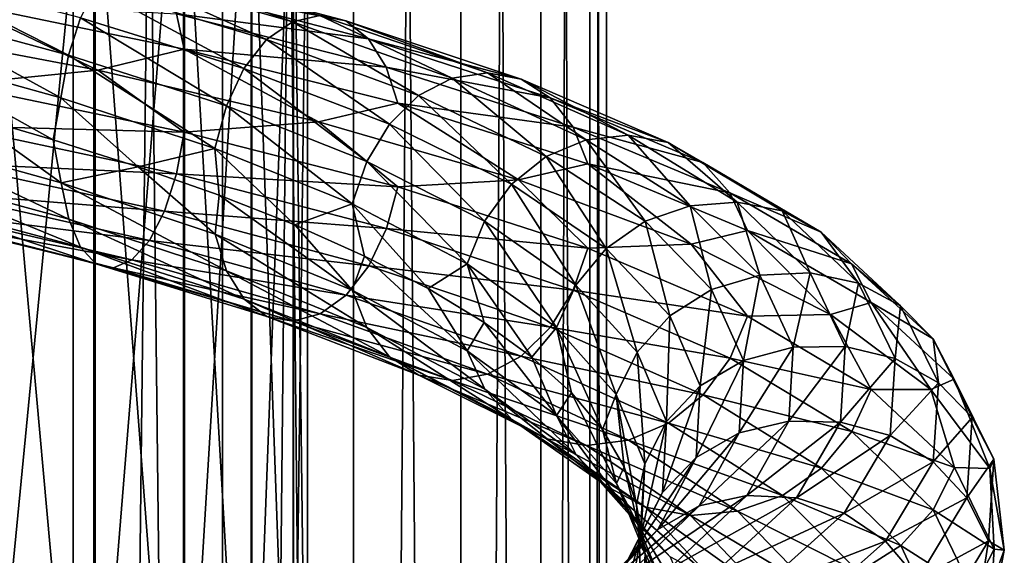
# Model space of a CAD drawing. Header units: metres. Extents: x -40 to 117, y -433 to 89.
# Tile 163 of 256: x 4 to 19, y -232 to -224. Entities that reach past the tile are written whole.
import ezdxf

# ---------------------------------------------------------------- set-up
doc = ezdxf.new("R2010")
doc.units = ezdxf.units.M
doc.layers.add('solid_506114_24501146', color=7, linetype='CONTINUOUS')
doc.layers.add('solid_506114_24501146_02', color=7, linetype='CONTINUOUS')

msp = doc.modelspace()

# ---------------------------------------------------------------- linework, layer by layer
at = {"layer": 'solid_506114_24501146'}
for points in [[(4.974885, -315.52356, 286.359222), (4.974885, -120.728577, 252.011612), (2.536174, -120.600121, 252.740158)], [(2.536174, -315.395081, 287.087769), (4.974885, -315.52356, 286.359222), (2.536174, -120.600121, 252.740158)], [(7.222413, -315.732147, 285.176147), (7.222413, -120.937187, 250.828537), (4.974885, -120.728577, 252.011612)], [(4.974885, -315.52356, 286.359222), (7.222413, -315.732147, 285.176147), (4.974885, -120.728577, 252.011612)], [(9.192389, -316.012909, 283.583984), (9.192389, -121.217926, 249.236389), (7.222413, -120.937187, 250.828537)], [(7.222413, -315.732147, 285.176147), (9.192389, -316.012909, 283.583984), (7.222413, -120.937187, 250.828537)], [(4.974885, -319.694733, 262.703278), (4.974885, -124.899757, 228.355682), (7.222413, -124.691147, 229.538757)], [(7.222413, -319.486115, 263.886383), (4.974885, -319.694733, 262.703278), (7.222413, -124.691147, 229.538757)], [(2.536174, -319.823181, 261.974762), (2.536174, -125.028221, 227.627151), (4.974885, -124.899757, 228.355682)], [(4.974885, -319.694733, 262.703278), (2.536174, -319.823181, 261.974762), (4.974885, -124.899757, 228.355682)], [(5.284738, -219.913803, 983.31427), (3.669097, -236.533478, 979.831055), (3.669097, -219.778183, 982.313049)], [(5.284738, -219.913803, 983.31427), (5.284738, -236.758316, 980.816162), (3.669097, -236.533478, 979.831055)], [(6.634851, -220.09436, 984.647156), (5.284738, -236.758316, 980.816162), (5.284738, -219.913803, 983.31427)], [(6.634851, -220.09436, 984.647156), (6.634851, -237.057632, 982.127502), (5.284738, -236.758316, 980.816162)], [(7.651602, -220.31076, 986.244629), (6.634851, -237.057632, 982.127502), (6.634851, -220.09436, 984.647156)], [(7.651602, -220.31076, 986.244629), (7.651602, -237.416382, 983.69928), (6.634851, -237.057632, 982.127502)], [(5.302645, -221.700104, 996.50061), (6.649134, -239.419464, 992.475098), (6.649134, -221.519058, 995.164246)], [(3.68973, -221.836319, 997.506104), (5.302645, -239.719574, 993.789917), (5.302645, -221.700104, 996.50061)], [(5.302645, -221.700104, 996.50061), (5.302645, -239.719574, 993.789917), (6.649134, -239.419464, 992.475098)], [(3.68973, -221.836319, 997.506104), (3.68973, -239.945389, 994.779236), (5.302645, -239.719574, 993.789917)], [(5.5776, -223.508789, 976.460876), (8.276587, -224.283127, 977.683533), (5.853948, -223.406128, 975.732849)], [(8.276587, -224.283127, 977.683533), (8.686658, -224.187393, 977.020508), (5.853948, -223.406128, 975.732849)], [(6.118591, -223.482727, 975.011047), (9.079361, -224.271927, 976.360229), (6.348483, -223.74295, 974.356384)], [(8.686658, -224.187393, 977.020508), (9.079361, -224.271927, 976.360229), (6.118591, -223.482727, 975.011047)], [(2.355551, -224.098633, 977.486633), (4.905332, -224.788803, 978.084961), (2.441194, -223.532074, 977.061951)], [(4.905332, -224.788803, 978.084961), (5.083679, -224.222595, 977.687195), (2.441194, -223.532074, 977.061951)], [(5.31317, -223.784042, 977.13269), (7.884198, -224.552872, 978.292358), (5.5776, -223.508789, 976.460876)], [(7.884198, -224.552872, 978.292358), (8.276587, -224.283127, 977.683533), (5.5776, -223.508789, 976.460876)], [(5.083679, -224.222595, 977.687195), (7.543658, -224.987732, 978.791382), (5.31317, -223.784042, 977.13269)], [(7.543658, -224.987732, 978.791382), (7.884198, -224.552872, 978.292358), (5.31317, -223.784042, 977.13269)], [(6.348483, -223.74295, 974.356384), (9.420497, -224.540634, 975.758118), (6.527344, -224.162186, 973.815125)], [(9.079361, -224.271927, 976.360229), (9.420497, -224.540634, 975.758118), (6.348483, -223.74295, 974.356384)], [(3.190121, -223.985229, 972.584106), (5.34299, -225.014374, 972.812805), (1.830015, -224.342941, 972.228455)], [(3.190121, -223.985229, 972.584106), (6.643287, -224.697906, 973.4245), (5.34299, -225.014374, 972.812805)], [(6.527344, -224.162186, 973.815125), (6.643287, -224.697906, 973.4245), (3.190121, -223.985229, 972.584106)], [(2.300172, -224.738754, 977.720886), (4.790008, -225.429489, 978.300781), (2.355551, -224.098633, 977.486633)], [(4.790008, -225.429489, 978.300781), (4.905332, -224.788803, 978.084961), (2.355551, -224.098633, 977.486633)], [(4.905332, -224.788803, 978.084961), (7.279008, -225.552216, 979.145142), (5.083679, -224.222595, 977.687195)], [(7.279008, -225.552216, 979.145142), (7.543658, -224.987732, 978.791382), (5.083679, -224.222595, 977.687195)], [(6.527344, -224.162186, 973.815125), (9.685907, -224.968369, 975.256775), (6.643287, -224.697906, 973.4245)], [(9.420497, -224.540634, 975.758118), (9.685907, -224.968369, 975.256775), (6.527344, -224.162186, 973.815125)], [(1.830015, -224.342941, 972.228455), (5.34299, -225.014374, 972.812805), (3.190467, -225.226303, 972.397034)], [(2.300172, -224.738754, 977.720886), (3.347177, -225.676926, 977.926086), (4.672895, -226.060272, 978.285828)], [(2.300172, -224.738754, 977.720886), (4.672895, -226.060272, 978.285828), (4.790008, -225.429489, 978.300781)], [(4.790008, -225.429489, 978.300781), (7.10788, -226.193176, 979.331421), (4.905332, -224.788803, 978.084961)], [(7.10788, -226.193176, 979.331421), (7.279008, -225.552216, 979.145142), (4.905332, -224.788803, 978.084961)], [(6.643287, -224.697906, 973.4245), (8.665109, -225.788605, 974.035461), (5.34299, -225.014374, 972.812805)], [(9.685907, -224.968369, 975.256775), (9.857955, -225.511856, 974.890808), (6.643287, -224.697906, 973.4245)], [(5.34299, -225.014374, 972.812805), (6.644008, -225.944778, 973.232544), (3.190467, -225.226303, 972.397034)], [(5.34299, -225.014374, 972.812805), (8.665109, -225.788605, 974.035461), (6.644008, -225.944778, 973.232544)], [(3.190467, -225.226303, 972.397034), (6.644008, -225.944778, 973.232544), (3.135088, -225.853271, 972.627136)], [(4.790008, -225.429489, 978.300781), (4.672895, -226.060272, 978.285828), (5.950992, -226.466064, 978.778625)], [(4.790008, -225.429489, 978.300781), (5.950992, -226.466064, 978.778625), (7.10788, -226.193176, 979.331421)], [(7.10788, -226.193176, 979.331421), (9.170821, -227.027634, 980.769958), (7.279008, -225.552216, 979.145142)], [(9.170821, -227.027634, 980.769958), (9.391617, -226.386749, 980.623413), (7.279008, -225.552216, 979.145142)], [(2.300519, -226.01535, 977.528442), (4.790729, -226.710098, 978.103638), (3.347177, -225.676926, 977.926086)], [(4.790729, -226.710098, 978.103638), (4.672895, -226.060272, 978.285828), (3.347177, -225.676926, 977.926086)], [(3.135088, -225.853271, 972.627136), (6.528684, -226.572906, 973.444153), (3.049446, -226.415771, 973.044434)], [(6.644008, -225.944778, 973.232544), (6.528684, -226.572906, 973.444153), (3.135088, -225.853271, 972.627136)], [(8.665109, -225.788605, 974.035461), (9.859025, -226.768875, 974.693359), (6.644008, -225.944778, 973.232544)], [(6.644008, -225.944778, 973.232544), (9.859025, -226.768875, 974.693359), (6.528684, -226.572906, 973.444153)], [(4.906672, -227.256485, 977.705261), (4.790729, -226.710098, 978.103638), (2.300519, -226.01535, 977.528442)], [(2.356195, -226.558365, 977.116028), (4.906672, -227.256485, 977.705261), (2.300519, -226.01535, 977.528442)], [(4.790729, -226.710098, 978.103638), (5.950992, -226.466064, 978.778625), (4.672895, -226.060272, 978.285828)], [(7.10788, -226.193176, 979.331421), (5.950992, -226.466064, 978.778625), (7.1694, -226.894516, 979.398865)], [(3.049446, -226.415771, 973.044434), (6.350337, -227.135178, 973.834473), (2.939243, -226.862152, 973.624207)], [(6.528684, -226.572906, 973.444153), (6.350337, -227.135178, 973.834473), (3.049446, -226.415771, 973.044434)], [(5.085533, -227.67717, 977.155701), (4.906672, -227.256485, 977.705261), (2.356195, -226.558365, 977.116028)], [(2.442084, -226.975021, 976.543213), (5.085533, -227.67717, 977.155701), (2.356195, -226.558365, 977.116028)], [(4.790729, -226.710098, 978.103638), (7.10895, -227.480911, 979.12915), (5.950992, -226.466064, 978.778625)], [(7.10895, -227.480911, 979.12915), (7.1694, -226.894516, 979.398865), (5.950992, -226.466064, 978.778625)], [(6.528684, -226.572906, 973.444153), (9.687897, -227.3983, 974.875244), (6.350337, -227.135178, 973.834473)], [(9.859025, -226.768875, 974.693359), (9.687897, -227.3983, 974.875244), (6.528684, -226.572906, 973.444153)], [(7.280998, -228.034027, 978.755493), (7.10895, -227.480911, 979.12915), (4.790729, -226.710098, 978.103638)], [(4.906672, -227.256485, 977.705261), (7.280998, -228.034027, 978.755493), (4.790729, -226.710098, 978.103638)], [(2.939243, -226.862152, 973.624207), (6.120845, -227.579865, 974.380615), (2.812263, -227.154724, 974.327393)], [(6.350337, -227.135178, 973.834473), (6.120845, -227.579865, 974.380615), (2.939243, -226.862152, 973.624207)], [(7.10895, -227.480911, 979.12915), (9.172202, -228.325333, 980.562134), (7.1694, -226.894516, 979.398865)], [(9.172202, -228.325333, 980.562134), (8.31053, -227.343781, 980.137573), (7.1694, -226.894516, 979.398865)], [(5.315425, -227.928955, 976.494934), (5.085533, -227.67717, 977.155701), (2.442084, -226.975021, 976.543213)], [(2.552479, -227.222443, 975.851563), (5.315425, -227.928955, 976.494934), (2.442084, -226.975021, 976.543213)], [(2.812263, -227.154724, 974.327393), (5.856415, -227.869461, 975.046021), (2.679561, -227.279068, 975.091492)], [(6.120845, -227.579865, 974.380615), (5.856415, -227.869461, 975.046021), (2.812263, -227.154724, 974.327393)], [(6.350337, -227.135178, 973.834473), (9.423247, -227.959045, 975.221436), (6.120845, -227.579865, 974.380615)], [(9.687897, -227.3983, 974.875244), (9.423247, -227.959045, 975.221436), (6.350337, -227.135178, 973.834473)], [(5.580068, -227.989914, 975.771362), (5.315425, -227.928955, 976.494934), (2.552479, -227.222443, 975.851563)], [(2.679561, -227.279068, 975.091492), (5.580068, -227.989914, 975.771362), (2.552479, -227.222443, 975.851563)], [(5.856415, -227.869461, 975.046021), (5.580068, -227.989914, 975.771362), (2.679561, -227.279068, 975.091492)], [(7.546408, -228.462921, 978.245789), (7.280998, -228.034027, 978.755493), (4.906672, -227.256485, 977.705261)], [(5.085533, -227.67717, 977.155701), (7.546408, -228.462921, 978.245789), (4.906672, -227.256485, 977.705261)], [(9.394183, -228.88829, 980.222839), (9.172202, -228.325333, 980.562134), (7.10895, -227.480911, 979.12915)], [(7.280998, -228.034027, 978.755493), (9.394183, -228.88829, 980.222839), (7.10895, -227.480911, 979.12915)], [(6.120845, -227.579865, 974.380615), (9.082706, -228.399368, 975.712219), (5.856415, -227.869461, 975.046021)], [(9.423247, -227.959045, 975.221436), (9.082706, -228.399368, 975.712219), (6.120845, -227.579865, 974.380615)], [(7.887545, -228.723831, 977.637512), (7.546408, -228.462921, 978.245789), (5.085533, -227.67717, 977.155701)], [(5.315425, -227.928955, 976.494934), (7.887545, -228.723831, 977.637512), (5.085533, -227.67717, 977.155701)], [(8.280248, -228.794037, 976.97522), (7.887545, -228.723831, 977.637512), (5.315425, -227.928955, 976.494934)], [(5.580068, -227.989914, 975.771362), (8.280248, -228.794037, 976.97522), (5.315425, -227.928955, 976.494934)], [(5.856415, -227.869461, 975.046021), (8.690319, -228.682098, 976.314758), (5.580068, -227.989914, 975.771362)], [(9.082706, -228.399368, 975.712219), (8.690319, -228.682098, 976.314758), (5.856415, -227.869461, 975.046021)], [(8.690319, -228.682098, 976.314758), (8.280248, -228.794037, 976.97522), (5.580068, -227.989914, 975.771362)], [(9.736625, -229.329376, 979.768127), (9.394183, -228.88829, 980.222839), (7.280998, -228.034027, 978.755493)], [(7.546408, -228.462921, 978.245789), (9.736625, -229.329376, 979.768127), (7.280998, -228.034027, 978.755493)]]:
    msp.add_3dface(points, dxfattribs=at)
at = {"layer": 'solid_506114_24501146_02'}
for points in [[(10.809105, -316.35498, 281.643951), (10.809105, -121.560013, 247.296341), (9.192389, -121.217926, 249.236389)], [(9.192389, -316.012909, 283.583984), (10.809105, -316.35498, 281.643951), (9.192389, -121.217926, 249.236389)], [(12.010434, -316.74527, 279.430573), (12.010434, -121.950287, 245.082962), (10.809105, -121.560013, 247.296341)], [(10.809105, -316.35498, 281.643951), (12.010434, -316.74527, 279.430573), (10.809105, -121.560013, 247.296341)], [(12.750209, -317.168732, 277.0289), (12.750209, -122.373764, 242.68129), (12.010434, -121.950287, 245.082962)], [(12.010434, -316.74527, 279.430573), (12.750209, -317.168732, 277.0289), (12.010434, -121.950287, 245.082962)], [(13, -317.609131, 274.53125), (13, -122.814171, 240.183655), (12.750209, -122.373764, 242.68129)], [(12.750209, -317.168732, 277.0289), (13, -317.609131, 274.53125), (12.750209, -122.373764, 242.68129)], [(12.750209, -318.04953, 272.03363), (12.750209, -123.25457, 237.686005), (13, -122.814171, 240.183655)], [(13, -317.609131, 274.53125), (12.750209, -318.04953, 272.03363), (13, -122.814171, 240.183655)], [(12.010434, -318.473022, 269.631958), (12.010434, -123.678047, 235.284348), (12.750209, -123.25457, 237.686005)], [(12.750209, -318.04953, 272.03363), (12.010434, -318.473022, 269.631958), (12.750209, -123.25457, 237.686005)], [(10.809105, -318.863312, 267.418579), (10.809105, -124.068329, 233.070969), (12.010434, -123.678047, 235.284348)], [(12.010434, -318.473022, 269.631958), (10.809105, -318.863312, 267.418579), (12.010434, -123.678047, 235.284348)], [(9.192389, -319.205383, 265.478516), (9.192389, -124.410408, 231.13092), (10.809105, -124.068329, 233.070969)], [(10.809105, -318.863312, 267.418579), (9.192389, -319.205383, 265.478516), (10.809105, -124.068329, 233.070969)], [(7.222413, -319.486115, 263.886383), (7.222413, -124.691147, 229.538757), (9.192389, -124.410408, 231.13092)], [(9.192389, -319.205383, 265.478516), (7.222413, -319.486115, 263.886383), (9.192389, -124.410408, 231.13092)], [(8.283906, -220.552139, 988.02655), (7.651602, -237.416382, 983.69928), (7.651602, -220.31076, 986.244629)], [(8.283906, -220.552139, 988.02655), (8.283906, -237.816544, 985.452454), (7.651602, -237.416382, 983.69928)], [(8.499992, -220.806381, 989.903259), (8.283906, -237.816544, 985.452454), (8.283906, -220.552139, 988.02655)], [(8.499992, -220.806381, 989.903259), (8.499992, -238.238007, 987.29895), (8.283906, -237.816544, 985.452454)], [(8.289004, -221.060684, 991.780579), (8.499992, -238.238007, 987.29895), (8.499992, -220.806381, 989.903259)], [(7.661542, -221.302292, 993.564087), (8.289004, -238.659576, 989.145996), (8.289004, -221.060684, 991.780579)], [(8.289004, -221.060684, 991.780579), (8.289004, -238.659576, 989.145996), (8.499992, -238.238007, 987.29895)], [(6.649134, -221.519058, 995.164246), (7.661542, -239.06012, 990.900757), (7.661542, -221.302292, 993.564087)], [(7.661542, -221.302292, 993.564087), (7.661542, -239.06012, 990.900757), (8.289004, -238.659576, 989.145996)], [(6.649134, -221.519058, 995.164246), (6.649134, -239.419464, 992.475098), (7.661542, -239.06012, 990.900757)], [(8.276587, -224.283127, 977.683533), (10.678725, -225.135727, 979.382202), (8.686658, -224.187393, 977.020508)], [(8.686658, -224.187393, 977.020508), (11.207813, -225.050812, 978.807861), (9.079361, -224.271927, 976.360229)], [(10.678725, -225.135727, 979.382202), (11.207813, -225.050812, 978.807861), (8.686658, -224.187393, 977.020508)], [(7.884198, -224.552872, 978.292358), (10.172453, -225.396667, 979.905334), (8.276587, -224.283127, 977.683533)], [(10.172453, -225.396667, 979.905334), (10.678725, -225.135727, 979.382202), (8.276587, -224.283127, 977.683533)], [(9.079361, -224.271927, 976.360229), (11.714491, -225.147491, 978.23175), (9.420497, -224.540634, 975.758118)], [(11.207813, -225.050812, 978.807861), (11.714491, -225.147491, 978.23175), (9.079361, -224.271927, 976.360229)], [(7.543658, -224.987732, 978.791382), (9.733076, -225.825424, 980.329102), (7.884198, -224.552872, 978.292358)], [(9.733076, -225.825424, 980.329102), (10.172453, -225.396667, 979.905334), (7.884198, -224.552872, 978.292358)], [(9.420497, -224.540634, 975.758118), (12.154636, -225.42897, 977.701721), (9.685907, -224.968369, 975.256775)], [(11.714491, -225.147491, 978.23175), (12.154636, -225.42897, 977.701721), (9.420497, -224.540634, 975.758118)], [(6.643287, -224.697906, 973.4245), (9.857955, -225.511856, 974.890808), (8.665109, -225.788605, 974.035461)], [(9.685907, -224.968369, 975.256775), (12.497078, -225.869263, 977.255371), (9.857955, -225.511856, 974.890808)], [(12.154636, -225.42897, 977.701721), (12.497078, -225.869263, 977.255371), (9.685907, -224.968369, 975.256775)], [(7.279008, -225.552216, 979.145142), (9.391617, -226.386749, 980.623413), (7.543658, -224.987732, 978.791382)], [(9.391617, -226.386749, 980.623413), (9.733076, -225.825424, 980.329102), (7.543658, -224.987732, 978.791382)], [(10.678725, -225.135727, 979.382202), (12.69681, -226.061951, 981.494507), (11.207813, -225.050812, 978.807861)], [(11.207813, -225.050812, 978.807861), (13.325885, -225.991516, 981.029541), (11.714491, -225.147491, 978.23175)], [(12.69681, -226.061951, 981.494507), (13.325885, -225.991516, 981.029541), (11.207813, -225.050812, 978.807861)], [(10.172453, -225.396667, 979.905334), (12.094861, -226.310974, 981.912231), (10.678725, -225.135727, 979.382202)], [(12.094861, -226.310974, 981.912231), (12.69681, -226.061951, 981.494507), (10.678725, -225.135727, 979.382202)], [(11.714491, -225.147491, 978.23175), (13.928316, -226.104294, 980.55719), (12.154636, -225.42897, 977.701721)], [(13.325885, -225.991516, 981.029541), (13.928316, -226.104294, 980.55719), (11.714491, -225.147491, 978.23175)], [(9.733076, -225.825424, 980.329102), (11.572451, -226.731277, 982.243469), (10.172453, -225.396667, 979.905334)], [(11.572451, -226.731277, 982.243469), (12.094861, -226.310974, 981.912231), (10.172453, -225.396667, 979.905334)], [(9.857955, -225.511856, 974.890808), (11.678848, -226.663101, 975.843262), (8.665109, -225.788605, 974.035461)], [(9.857955, -225.511856, 974.890808), (12.71906, -226.424042, 976.923645), (11.678848, -226.663101, 975.843262)], [(12.497078, -225.869263, 977.255371), (12.71906, -226.424042, 976.923645), (9.857955, -225.511856, 974.890808)], [(12.154636, -225.42897, 977.701721), (14.451641, -226.402512, 980.116211), (12.497078, -225.869263, 977.255371)], [(13.928316, -226.104294, 980.55719), (14.451641, -226.402512, 980.116211), (12.154636, -225.42897, 977.701721)], [(8.665109, -225.788605, 974.035461), (11.678848, -226.663101, 975.843262), (9.859025, -226.768875, 974.693359)], [(9.391617, -226.386749, 980.623413), (11.166462, -227.28801, 982.464844), (9.733076, -225.825424, 980.329102)], [(11.166462, -227.28801, 982.464844), (11.572451, -226.731277, 982.243469), (9.733076, -225.825424, 980.329102)], [(12.497078, -225.869263, 977.255371), (14.858798, -226.859055, 979.737915), (12.71906, -226.424042, 976.923645)], [(14.451641, -226.402512, 980.116211), (14.858798, -226.859055, 979.737915), (12.497078, -225.869263, 977.255371)], [(12.69681, -226.061951, 981.494507), (14.260055, -227.05336, 983.938599), (13.325885, -225.991516, 981.029541)], [(13.325885, -225.991516, 981.029541), (14.966582, -227.000626, 983.599426), (13.928316, -226.104294, 980.55719)], [(14.260055, -227.05336, 983.938599), (14.966582, -227.000626, 983.599426), (13.325885, -225.991516, 981.029541)], [(12.094861, -226.310974, 981.912231), (13.583993, -227.287659, 984.234924), (12.69681, -226.061951, 981.494507)], [(13.583993, -227.287659, 984.234924), (14.260055, -227.05336, 983.938599), (12.69681, -226.061951, 981.494507)], [(13.928316, -226.104294, 980.55719), (15.643185, -227.132965, 983.246582), (14.451641, -226.402512, 980.116211)], [(14.966582, -227.000626, 983.599426), (15.643185, -227.132965, 983.246582), (13.928316, -226.104294, 980.55719)], [(7.10788, -226.193176, 979.331421), (7.1694, -226.894516, 979.398865), (8.31053, -227.343781, 980.137573)], [(7.10788, -226.193176, 979.331421), (8.31053, -227.343781, 980.137573), (9.170821, -227.027634, 980.769958)], [(9.170821, -227.027634, 980.769958), (10.903939, -227.928375, 982.562927), (9.391617, -226.386749, 980.623413)], [(10.903939, -227.928375, 982.562927), (11.166462, -227.28801, 982.464844), (9.391617, -226.386749, 980.623413)], [(11.572451, -226.731277, 982.243469), (12.997263, -227.697388, 984.459839), (12.094861, -226.310974, 981.912231)], [(12.71906, -226.424042, 976.923645), (14.275595, -227.632874, 978.169922), (11.678848, -226.663101, 975.843262)], [(12.997263, -227.697388, 984.459839), (13.583993, -227.287659, 984.234924), (12.094861, -226.310974, 981.912231)], [(12.71906, -226.424042, 976.923645), (15.122729, -227.428284, 979.448792), (14.275595, -227.632874, 978.169922)], [(14.858798, -226.859055, 979.737915), (15.122729, -227.428284, 979.448792), (12.71906, -226.424042, 976.923645)], [(14.451641, -226.402512, 980.116211), (16.230942, -227.451355, 982.908325), (14.858798, -226.859055, 979.737915)], [(15.643185, -227.132965, 983.246582), (16.230942, -227.451355, 982.908325), (14.451641, -226.402512, 980.116211)], [(11.678848, -226.663101, 975.843262), (12.72044, -227.695145, 976.720032), (9.859025, -226.768875, 974.693359)], [(11.166462, -227.28801, 982.464844), (12.541288, -228.248199, 984.597412), (11.572451, -226.731277, 982.243469)], [(12.541288, -228.248199, 984.597412), (12.997263, -227.697388, 984.459839), (11.572451, -226.731277, 982.243469)], [(11.678848, -226.663101, 975.843262), (14.275595, -227.632874, 978.169922), (12.72044, -227.695145, 976.720032)], [(9.859025, -226.768875, 974.693359), (12.72044, -227.695145, 976.720032), (9.687897, -227.3983, 974.875244)], [(14.858798, -226.859055, 979.737915), (16.688229, -227.927338, 982.608582), (15.122729, -227.428284, 979.448792)], [(16.230942, -227.451355, 982.908325), (16.688229, -227.927338, 982.608582), (14.858798, -226.859055, 979.737915)], [(9.170821, -227.027634, 980.769958), (8.31053, -227.343781, 980.137573), (9.361083, -227.812958, 980.986572)], [(9.170821, -227.027634, 980.769958), (9.361083, -227.812958, 980.986572), (10.314597, -228.303009, 981.939453)], [(9.170821, -227.027634, 980.769958), (10.314597, -228.303009, 981.939453), (10.903939, -227.928375, 982.562927)], [(14.260055, -227.05336, 983.938599), (15.309977, -228.099258, 986.624878), (14.966582, -227.000626, 983.599426)], [(14.966582, -227.000626, 983.599426), (16.068523, -228.066956, 986.423645), (15.643185, -227.132965, 983.246582)], [(15.309977, -228.099258, 986.624878), (16.068523, -228.066956, 986.423645), (14.966582, -227.000626, 983.599426)], [(13.583993, -227.287659, 984.234924), (14.584139, -228.316467, 986.788208), (14.260055, -227.05336, 983.938599)], [(14.584139, -228.316467, 986.788208), (15.309977, -228.099258, 986.624878), (14.260055, -227.05336, 983.938599)], [(15.643185, -227.132965, 983.246582), (16.794943, -228.221695, 986.201904), (16.230942, -227.451355, 982.908325)], [(16.068523, -228.066956, 986.423645), (16.794943, -228.221695, 986.201904), (15.643185, -227.132965, 983.246582)], [(10.903939, -227.928375, 982.562927), (12.246444, -228.887558, 984.639954), (11.166462, -227.28801, 982.464844)], [(12.246444, -228.887558, 984.639954), (12.541288, -228.248199, 984.597412), (11.166462, -227.28801, 982.464844)], [(12.997263, -227.697388, 984.459839), (13.954209, -228.71376, 986.896667), (13.583993, -227.287659, 984.234924)], [(13.954209, -228.71376, 986.896667), (14.584139, -228.316467, 986.788208), (13.583993, -227.287659, 984.234924)], [(9.172202, -228.325333, 980.562134), (9.361083, -227.812958, 980.986572), (8.31053, -227.343781, 980.137573)], [(9.687897, -227.3983, 974.875244), (12.499644, -228.325867, 976.862061), (9.423247, -227.959045, 975.221436)], [(12.72044, -227.695145, 976.720032), (12.499644, -228.325867, 976.862061), (9.687897, -227.3983, 974.875244)], [(15.122729, -227.428284, 979.448792), (16.373299, -228.691315, 980.933533), (14.275595, -227.632874, 978.169922)], [(15.122729, -227.428284, 979.448792), (16.984655, -228.513702, 982.368774), (16.373299, -228.691315, 980.933533)], [(16.688229, -227.927338, 982.608582), (16.984655, -228.513702, 982.368774), (15.122729, -227.428284, 979.448792)], [(16.230942, -227.451355, 982.908325), (17.425974, -228.563049, 985.976257), (16.688229, -227.927338, 982.608582)], [(16.794943, -228.221695, 986.201904), (17.425974, -228.563049, 985.976257), (16.230942, -227.451355, 982.908325)], [(14.275595, -227.632874, 978.169922), (15.124372, -228.716888, 979.238525), (12.72044, -227.695145, 976.720032)], [(14.275595, -227.632874, 978.169922), (16.373299, -228.691315, 980.933533), (15.124372, -228.716888, 979.238525)], [(12.72044, -227.695145, 976.720032), (15.124372, -228.716888, 979.238525), (12.499644, -228.325867, 976.862061)], [(12.541288, -228.248199, 984.597412), (13.464663, -229.257462, 986.942505), (12.997263, -227.697388, 984.459839)], [(13.464663, -229.257462, 986.942505), (13.954209, -228.71376, 986.896667), (12.997263, -227.697388, 984.459839)], [(9.172202, -228.325333, 980.562134), (10.905581, -229.23851, 982.34906), (9.361083, -227.812958, 980.986572)], [(10.905581, -229.23851, 982.34906), (10.314597, -228.303009, 981.939453), (9.361083, -227.812958, 980.986572)], [(10.903939, -227.928375, 982.562927), (10.314597, -228.303009, 981.939453), (11.157842, -228.810883, 982.981445)], [(10.903939, -227.928375, 982.562927), (11.157842, -228.810883, 982.981445), (11.879801, -229.333618, 984.097595)], [(10.903939, -227.928375, 982.562927), (11.879801, -229.333618, 984.097595), (12.246444, -228.887558, 984.639954)], [(16.688229, -227.927338, 982.608582), (17.916929, -229.06102, 985.762695), (16.984655, -228.513702, 982.368774)], [(17.425974, -228.563049, 985.976257), (17.916929, -229.06102, 985.762695), (16.688229, -227.927338, 982.608582)], [(9.423247, -227.959045, 975.221436), (12.158185, -228.883743, 977.148621), (9.082706, -228.399368, 975.712219)], [(12.499644, -228.325867, 976.862061), (12.158185, -228.883743, 977.148621), (9.423247, -227.959045, 975.221436)], [(15.309977, -228.099258, 986.624878), (15.811841, -229.185822, 989.451538), (16.068523, -228.066956, 986.423645)], [(15.811841, -229.185822, 989.451538), (16.595253, -229.17598, 989.395386), (16.068523, -228.066956, 986.423645)], [(16.068523, -228.066956, 986.423645), (16.595253, -229.17598, 989.395386), (16.794943, -228.221695, 986.201904)], [(14.584139, -228.316467, 986.788208), (15.06221, -229.384125, 989.475098), (15.309977, -228.099258, 986.624878)], [(15.06221, -229.384125, 989.475098), (15.811841, -229.185822, 989.451538), (15.309977, -228.099258, 986.624878)], [(16.595253, -229.17598, 989.395386), (17.345484, -229.355225, 989.31134), (16.794943, -228.221695, 986.201904)], [(16.794943, -228.221695, 986.201904), (17.345484, -229.355225, 989.31134), (17.425974, -228.563049, 985.976257)], [(11.169513, -229.814148, 982.052612), (10.905581, -229.23851, 982.34906), (9.172202, -228.325333, 980.562134)], [(9.394183, -228.88829, 980.222839), (11.169513, -229.814148, 982.052612), (9.172202, -228.325333, 980.562134)], [(10.905581, -229.23851, 982.34906), (11.157842, -228.810883, 982.981445), (10.314597, -228.303009, 981.939453)], [(12.499644, -228.325867, 976.862061), (14.861849, -229.348801, 979.331665), (12.158185, -228.883743, 977.148621)], [(12.246444, -228.887558, 984.639954), (13.14811, -229.89534, 986.924316), (12.541288, -228.248199, 984.597412)], [(15.124372, -228.716888, 979.238525), (14.861849, -229.348801, 979.331665), (12.499644, -228.325867, 976.862061)], [(13.14811, -229.89534, 986.924316), (13.464663, -229.257462, 986.942505), (12.541288, -228.248199, 984.597412)], [(13.954209, -228.71376, 986.896667), (14.411632, -229.767548, 989.461121), (14.584139, -228.316467, 986.788208)], [(14.411632, -229.767548, 989.461121), (15.06221, -229.384125, 989.475098), (14.584139, -228.316467, 986.788208)], [(10.17677, -229.603928, 979.231689), (9.736625, -229.329376, 979.768127), (7.546408, -228.462921, 978.245789)], [(7.887545, -228.723831, 977.637512), (10.17677, -229.603928, 979.231689), (7.546408, -228.462921, 978.245789)], [(9.082706, -228.399368, 975.712219), (11.718807, -229.317047, 977.564148), (8.690319, -228.682098, 976.314758)], [(12.158185, -228.883743, 977.148621), (11.718807, -229.317047, 977.564148), (9.082706, -228.399368, 975.712219)], [(16.984655, -228.513702, 982.368774), (17.884672, -229.820099, 984.018555), (16.373299, -228.691315, 980.933533)], [(16.984655, -228.513702, 982.368774), (18.235182, -229.666595, 985.577026), (17.884672, -229.820099, 984.018555)], [(17.916929, -229.06102, 985.762695), (18.235182, -229.666595, 985.577026), (16.984655, -228.513702, 982.368774)], [(17.345484, -229.355225, 989.31134), (17.997202, -229.721542, 989.204102), (17.425974, -228.563049, 985.976257)], [(17.425974, -228.563049, 985.976257), (17.997202, -229.721542, 989.204102), (17.916929, -229.06102, 985.762695)], [(10.683449, -229.68808, 978.653259), (10.17677, -229.603928, 979.231689), (7.887545, -228.723831, 977.637512)], [(8.280248, -228.794037, 976.97522), (10.683449, -229.68808, 978.653259), (7.887545, -228.723831, 977.637512)], [(8.690319, -228.682098, 976.314758), (11.212536, -229.589127, 978.081238), (8.280248, -228.794037, 976.97522)], [(11.212536, -229.589127, 978.081238), (10.683449, -229.68808, 978.653259), (8.280248, -228.794037, 976.97522)], [(11.718807, -229.317047, 977.564148), (11.212536, -229.589127, 978.081238), (8.690319, -228.682098, 976.314758)], [(10.905581, -229.23851, 982.34906), (12.248287, -230.212097, 984.419739), (11.157842, -228.810883, 982.981445)], [(12.248287, -230.212097, 984.419739), (11.879801, -229.333618, 984.097595), (11.157842, -228.810883, 982.981445)], [(13.464663, -229.257462, 986.942505), (13.906037, -230.303131, 989.410645), (13.954209, -228.71376, 986.896667)], [(13.906037, -230.303131, 989.410645), (14.411632, -229.767548, 989.461121), (13.954209, -228.71376, 986.896667)], [(15.124372, -228.716888, 979.238525), (16.9865, -229.822525, 982.151184), (14.861849, -229.348801, 979.331665)], [(16.373299, -228.691315, 980.933533), (16.9865, -229.822525, 982.151184), (15.124372, -228.716888, 979.238525)], [(16.373299, -228.691315, 980.933533), (17.884672, -229.820099, 984.018555), (16.9865, -229.822525, 982.151184)], [(11.57667, -230.271072, 981.665894), (11.169513, -229.814148, 982.052612), (9.394183, -228.88829, 980.222839)], [(9.736625, -229.329376, 979.768127), (11.57667, -230.271072, 981.665894), (9.394183, -228.88829, 980.222839)], [(12.158185, -228.883743, 977.148621), (14.45586, -229.902481, 979.545166), (11.718807, -229.317047, 977.564148)], [(12.246444, -228.887558, 984.639954), (11.879801, -229.333618, 984.097595), (12.475041, -229.871414, 985.279602)], [(14.861849, -229.348801, 979.331665), (14.45586, -229.902481, 979.545166), (12.158185, -228.883743, 977.148621)], [(12.246444, -228.887558, 984.639954), (12.475041, -229.871414, 985.279602), (12.939359, -230.423676, 986.516846)], [(12.246444, -228.887558, 984.639954), (12.939359, -230.423676, 986.516846), (13.14811, -229.89534, 986.924316)], [(17.916929, -229.06102, 985.762695), (18.50425, -230.243256, 989.081238), (18.235182, -229.666595, 985.577026)], [(17.997202, -229.721542, 989.204102), (18.50425, -230.243256, 989.081238), (17.916929, -229.06102, 985.762695)], [(12.544715, -230.802826, 984.172791), (12.248287, -230.212097, 984.419739), (10.905581, -229.23851, 982.34906)], [(11.169513, -229.814148, 982.052612), (12.544715, -230.802826, 984.172791), (10.905581, -229.23851, 982.34906)], [(13.14811, -229.89534, 986.924316), (13.579108, -230.939041, 989.328613), (13.464663, -229.257462, 986.942505)], [(13.579108, -230.939041, 989.328613), (13.906037, -230.303131, 989.410645), (13.464663, -229.257462, 986.942505)], [(14.997775, -230.475723, 992.196228), (15.744199, -230.297501, 992.314331), (15.811841, -229.185822, 989.451538)], [(15.06221, -229.384125, 989.475098), (14.997775, -230.475723, 992.196228), (15.811841, -229.185822, 989.451538)], [(15.744199, -230.297501, 992.314331), (16.52426, -230.311386, 992.405029), (16.595253, -229.17598, 989.395386)], [(15.811841, -229.185822, 989.451538), (15.744199, -230.297501, 992.314331), (16.595253, -229.17598, 989.395386)], [(16.595253, -229.17598, 989.395386), (16.52426, -230.311386, 992.405029), (17.345484, -229.355225, 989.31134)], [(12.099995, -230.563416, 981.218323), (11.57667, -230.271072, 981.665894), (9.736625, -229.329376, 979.768127)], [(10.17677, -229.603928, 979.231689), (12.099995, -230.563416, 981.218323), (9.736625, -229.329376, 979.768127)], [(11.718807, -229.317047, 977.564148), (13.933448, -230.326202, 979.868286), (11.212536, -229.589127, 978.081238)], [(14.45586, -229.902481, 979.545166), (13.933448, -230.326202, 979.868286), (11.718807, -229.317047, 977.564148)], [(12.248287, -230.212097, 984.419739), (12.475041, -229.871414, 985.279602), (11.879801, -229.333618, 984.097595)], [(14.349979, -230.844299, 992.058289), (14.997775, -230.475723, 992.196228), (15.06221, -229.384125, 989.475098)], [(14.411632, -229.767548, 989.461121), (14.349979, -230.844299, 992.058289), (15.06221, -229.384125, 989.475098)], [(14.861849, -229.348801, 979.331665), (16.691656, -230.455429, 982.188416), (14.45586, -229.902481, 979.545166)], [(16.9865, -229.822525, 982.151184), (16.691656, -230.455429, 982.188416), (14.861849, -229.348801, 979.331665)], [(16.52426, -230.311386, 992.405029), (17.271282, -230.516373, 992.460571), (17.345484, -229.355225, 989.31134)], [(17.345484, -229.355225, 989.31134), (17.271282, -230.516373, 992.460571), (17.997202, -229.721542, 989.204102)], [(12.702425, -230.665909, 980.743286), (12.099995, -230.563416, 981.218323), (10.17677, -229.603928, 979.231689)], [(10.683449, -229.68808, 978.653259), (12.702425, -230.665909, 980.743286), (10.17677, -229.603928, 979.231689)], [(11.212536, -229.589127, 978.081238), (13.331501, -230.584091, 980.280151), (10.683449, -229.68808, 978.653259)], [(13.331501, -230.584091, 980.280151), (12.702425, -230.665909, 980.743286), (10.683449, -229.68808, 978.653259)], [(13.933448, -230.326202, 979.868286), (13.331501, -230.584091, 980.280151), (11.212536, -229.589127, 978.081238)], [(18.235182, -229.666595, 985.577026), (18.770344, -231.011505, 987.333923), (17.884672, -229.820099, 984.018555)], [(18.235182, -229.666595, 985.577026), (18.832935, -230.869476, 988.952454), (18.770344, -231.011505, 987.333923)], [(18.50425, -230.243256, 989.081238), (18.832935, -230.869476, 988.952454), (18.235182, -229.666595, 985.577026)], [(13.002002, -231.278687, 983.864624), (12.544715, -230.802826, 984.172791), (11.169513, -229.814148, 982.052612)], [(11.57667, -230.271072, 981.665894), (13.002002, -231.278687, 983.864624), (11.169513, -229.814148, 982.052612)], [(13.846548, -231.371033, 991.910156), (14.349979, -230.844299, 992.058289), (14.411632, -229.767548, 989.461121)], [(13.906037, -230.303131, 989.410645), (13.846548, -231.371033, 991.910156), (14.411632, -229.767548, 989.461121)], [(16.9865, -229.822525, 982.151184), (18.237162, -230.99765, 985.351746), (16.691656, -230.455429, 982.188416)], [(17.884672, -229.820099, 984.018555), (18.237162, -230.99765, 985.351746), (16.9865, -229.822525, 982.151184)], [(17.271282, -230.516373, 992.460571), (17.92021, -230.908783, 992.473267), (17.997202, -229.721542, 989.204102)], [(17.884672, -229.820099, 984.018555), (18.770344, -231.011505, 987.333923), (18.237162, -230.99765, 985.351746)], [(17.997202, -229.721542, 989.204102), (17.92021, -230.908783, 992.473267), (18.50425, -230.243256, 989.081238)], [(12.248287, -230.212097, 984.419739), (13.150089, -231.235703, 986.697449), (12.475041, -229.871414, 985.279602)], [(13.150089, -231.235703, 986.697449), (12.939359, -230.423676, 986.516846), (12.475041, -229.871414, 985.279602)], [(13.14811, -229.89534, 986.924316), (12.939359, -230.423676, 986.516846), (13.267425, -230.988037, 987.7948)], [(13.14811, -229.89534, 986.924316), (13.267425, -230.988037, 987.7948), (13.453874, -231.560318, 989.09491)], [(13.14811, -229.89534, 986.924316), (13.453874, -231.560318, 989.09491), (13.579108, -230.939041, 989.328613)], [(14.45586, -229.902481, 979.545166), (16.235682, -231.003601, 982.317993), (13.933448, -230.326202, 979.868286)], [(16.691656, -230.455429, 982.188416), (16.235682, -231.003601, 982.317993), (14.45586, -229.902481, 979.545166)], [(13.589759, -231.592422, 983.519409), (13.002002, -231.278687, 983.864624), (11.57667, -230.271072, 981.665894)], [(12.099995, -230.563416, 981.218323), (13.589759, -231.592422, 983.519409), (11.57667, -230.271072, 981.665894)], [(13.468342, -231.84343, 986.504883), (13.150089, -231.235703, 986.697449), (12.248287, -230.212097, 984.419739)], [(12.544715, -230.802826, 984.172791), (13.468342, -231.84343, 986.504883), (12.248287, -230.212097, 984.419739)], [(13.521017, -232.004532, 991.763489), (13.846548, -231.371033, 991.910156), (13.906037, -230.303131, 989.410645)], [(13.579108, -230.939041, 989.328613), (13.521017, -232.004532, 991.763489), (13.906037, -230.303131, 989.410645)], [(14.396688, -231.574646, 994.850037), (15.113196, -231.416962, 995.106445), (15.744199, -230.297501, 992.314331)], [(14.997775, -230.475723, 992.196228), (14.396688, -231.574646, 994.850037), (15.744199, -230.297501, 992.314331)], [(15.744199, -230.297501, 992.314331), (15.113196, -231.416962, 995.106445), (16.52426, -230.311386, 992.405029)], [(17.92021, -230.908783, 992.473267), (18.425091, -231.455185, 992.442139), (18.50425, -230.243256, 989.081238)], [(18.50425, -230.243256, 989.081238), (18.425091, -231.455185, 992.442139), (18.832935, -230.869476, 988.952454)], [(13.150089, -231.235703, 986.697449), (13.267425, -230.988037, 987.7948), (12.939359, -230.423676, 986.516846)], [(13.933448, -230.326202, 979.868286), (15.648949, -231.415466, 982.534851), (13.331501, -230.584091, 980.280151)], [(16.235682, -231.003601, 982.317993), (15.648949, -231.415466, 982.534851), (13.933448, -230.326202, 979.868286)], [(15.113196, -231.416962, 995.106445), (15.861994, -231.454971, 995.340637), (16.52426, -230.311386, 992.405029)], [(16.52426, -230.311386, 992.405029), (15.861994, -231.454971, 995.340637), (17.271282, -230.516373, 992.460571)], [(16.691656, -230.455429, 982.188416), (17.920609, -231.631241, 985.32782), (16.235682, -231.003601, 982.317993)], [(18.237162, -230.99765, 985.351746), (17.920609, -231.631241, 985.32782), (16.691656, -230.455429, 982.188416)], [(14.266361, -231.717041, 983.163452), (13.589759, -231.592422, 983.519409), (12.099995, -230.563416, 981.218323)], [(12.702425, -230.665909, 980.743286), (14.266361, -231.717041, 983.163452), (12.099995, -230.563416, 981.218323)], [(13.331501, -230.584091, 980.280151), (14.972889, -231.656021, 982.825684), (12.702425, -230.665909, 980.743286)], [(15.648949, -231.415466, 982.534851), (14.972889, -231.656021, 982.825684), (13.331501, -230.584091, 980.280151)], [(13.774855, -231.927917, 994.59082), (14.396688, -231.574646, 994.850037), (14.997775, -230.475723, 992.196228)], [(14.349979, -230.844299, 992.058289), (13.774855, -231.927917, 994.59082), (14.997775, -230.475723, 992.196228)], [(15.861994, -231.454971, 995.340637), (16.579075, -231.686005, 995.532532), (17.271282, -230.516373, 992.460571)], [(17.271282, -230.516373, 992.460571), (16.579075, -231.686005, 995.532532), (17.92021, -230.908783, 992.473267)], [(14.972889, -231.656021, 982.825684), (14.266361, -231.717041, 983.163452), (12.702425, -230.665909, 980.743286)], [(13.959297, -232.340714, 986.282898), (13.468342, -231.84343, 986.504883), (12.544715, -230.802826, 984.172791)], [(13.002002, -231.278687, 983.864624), (13.959297, -232.340714, 986.282898), (12.544715, -230.802826, 984.172791)], [(13.2916, -232.445389, 994.34729), (13.774855, -231.927917, 994.59082), (14.349979, -230.844299, 992.058289)], [(13.846548, -231.371033, 991.910156), (13.2916, -232.445389, 994.34729), (14.349979, -230.844299, 992.058289)], [(18.425091, -231.455185, 992.442139), (18.752369, -232.102707, 992.370972), (18.832935, -230.869476, 988.952454)], [(18.832935, -230.869476, 988.952454), (18.752369, -232.102707, 992.370972), (18.98896, -232.238892, 990.737183)], [(18.832935, -230.869476, 988.952454), (18.98896, -232.238892, 990.737183), (18.770344, -231.011505, 987.333923)], [(13.150089, -231.235703, 986.697449), (13.581153, -232.296082, 989.09491), (13.267425, -230.988037, 987.7948)], [(13.581153, -232.296082, 989.09491), (13.453874, -231.560318, 989.09491), (13.267425, -230.988037, 987.7948)], [(13.579108, -230.939041, 989.328613), (13.453874, -231.560318, 989.09491), (13.496579, -232.139481, 990.405823)], [(13.579108, -230.939041, 989.328613), (13.496579, -232.139481, 990.405823), (13.521017, -232.004532, 991.763489)], [(16.235682, -231.003601, 982.317993), (17.431063, -232.172775, 985.365479), (15.648949, -231.415466, 982.534851)], [(17.920609, -231.631241, 985.32782), (17.431063, -232.172775, 985.365479), (16.235682, -231.003601, 982.317993)], [(16.579075, -231.686005, 995.532532), (17.201998, -232.104691, 995.662292), (17.92021, -230.908783, 992.473267)], [(17.92021, -230.908783, 992.473267), (17.201998, -232.104691, 995.662292), (18.425091, -231.455185, 992.442139)], [(18.237162, -230.99765, 985.351746), (18.83498, -232.223923, 988.719177), (17.920609, -231.631241, 985.32782)], [(18.770344, -231.011505, 987.333923), (18.83498, -232.223923, 988.719177), (18.237162, -230.99765, 985.351746)], [(18.770344, -231.011505, 987.333923), (18.98896, -232.238892, 990.737183), (18.83498, -232.223923, 988.719177)], [(14.590329, -232.678757, 986.049988), (13.959297, -232.340714, 986.282898), (13.002002, -231.278687, 983.864624)], [(13.589759, -231.592422, 983.519409), (14.590329, -232.678757, 986.049988), (13.002002, -231.278687, 983.864624)], [(13.909838, -232.922104, 988.959534), (13.581153, -232.296082, 989.09491), (13.150089, -231.235703, 986.697449)], [(13.468342, -231.84343, 986.504883), (13.909838, -232.922104, 988.959534), (13.150089, -231.235703, 986.697449)], [(12.979116, -233.076141, 994.137329), (13.2916, -232.445389, 994.34729), (13.846548, -231.371033, 991.910156)], [(13.521017, -232.004532, 991.763489), (12.979116, -233.076141, 994.137329), (13.846548, -231.371033, 991.910156)], [(13.276912, -232.663315, 997.336853), (13.93769, -232.525833, 997.723389), (15.113196, -231.416962, 995.106445)], [(14.396688, -231.574646, 994.850037), (13.276912, -232.663315, 997.336853), (15.113196, -231.416962, 995.106445)], [(15.113196, -231.416962, 995.106445), (13.93769, -232.525833, 997.723389), (15.861994, -231.454971, 995.340637)], [(13.93769, -232.525833, 997.723389), (14.628246, -232.587463, 998.092529), (15.861994, -231.454971, 995.340637)], [(15.861994, -231.454971, 995.340637), (14.628246, -232.587463, 998.092529), (16.579075, -231.686005, 995.532532)], [(15.648949, -231.415466, 982.534851), (16.80113, -232.570786, 985.465942), (14.972889, -231.656021, 982.825684)], [(17.431063, -232.172775, 985.365479), (16.80113, -232.570786, 985.465942), (15.648949, -231.415466, 982.534851)], [(17.201998, -232.104691, 995.662292), (17.686642, -232.675812, 995.720703), (18.425091, -231.455185, 992.442139)], [(18.425091, -231.455185, 992.442139), (17.686642, -232.675812, 995.720703), (18.752369, -232.102707, 992.370972)], [(12.703445, -233.001404, 996.963562), (13.276912, -232.663315, 997.336853), (14.396688, -231.574646, 994.850037)], [(13.774855, -231.927917, 994.59082), (12.703445, -233.001404, 996.963562), (14.396688, -231.574646, 994.850037)], [(13.581153, -232.296082, 989.09491), (13.496579, -232.139481, 990.405823), (13.453874, -231.560318, 989.09491)], [(15.316748, -232.828613, 985.824524), (14.590329, -232.678757, 986.049988), (13.589759, -231.592422, 983.519409)], [(14.266361, -231.717041, 983.163452), (15.316748, -232.828613, 985.824524), (13.589759, -231.592422, 983.519409)], [(17.920609, -231.631241, 985.32782), (18.508051, -232.857819, 988.63092), (17.431063, -232.172775, 985.365479)], [(18.83498, -232.223923, 988.719177), (18.508051, -232.857819, 988.63092), (17.920609, -231.631241, 985.32782)], [(14.972889, -231.656021, 982.825684), (16.075294, -232.791397, 985.624207), (14.266361, -231.717041, 983.163452)], [(16.075294, -232.791397, 985.624207), (15.316748, -232.828613, 985.824524), (14.266361, -231.717041, 983.163452)], [(14.628246, -232.587463, 998.092529), (15.289554, -232.843887, 998.412476), (16.579075, -231.686005, 995.532532)], [(16.80113, -232.570786, 985.465942), (16.075294, -232.791397, 985.624207), (14.972889, -231.656021, 982.825684)], [(16.579075, -231.686005, 995.532532), (15.289554, -232.843887, 998.412476), (17.201998, -232.104691, 995.662292)], [(12.257778, -233.509537, 996.630127), (12.703445, -233.001404, 996.963562), (13.774855, -231.927917, 994.59082)], [(13.2916, -232.445389, 994.34729), (12.257778, -233.509537, 996.630127), (13.774855, -231.927917, 994.59082)], [(14.416886, -233.442551, 988.828125), (13.909838, -232.922104, 988.959534), (13.468342, -231.84343, 986.504883)], [(13.959297, -232.340714, 986.282898), (14.416886, -233.442551, 988.828125), (13.468342, -231.84343, 986.504883)], [(13.521017, -232.004532, 991.763489), (13.154031, -233.308655, 993.002563), (12.979116, -233.076141, 994.137329)], [(13.521017, -232.004532, 991.763489), (13.395922, -232.724106, 991.715454), (13.154031, -233.308655, 993.002563)], [(13.521017, -232.004532, 991.763489), (13.496579, -232.139481, 990.405823), (13.395922, -232.724106, 991.715454)], [(13.523053, -233.378479, 991.522705), (13.395922, -232.724106, 991.715454), (13.496579, -232.139481, 990.405823)], [(13.581153, -232.296082, 989.09491), (13.523053, -233.378479, 991.522705), (13.496579, -232.139481, 990.405823)], [(15.289554, -232.843887, 998.412476), (15.864024, -233.28804, 998.652222), (17.201998, -232.104691, 995.662292)], [(17.201998, -232.104691, 995.662292), (15.864024, -233.28804, 998.652222), (17.686642, -232.675812, 995.720703)], [(17.431063, -232.172775, 985.365479), (18.002457, -233.391739, 988.572021), (16.80113, -232.570786, 985.465942)], [(18.508051, -232.857819, 988.63092), (18.002457, -233.391739, 988.572021), (17.431063, -232.172775, 985.365479)], [(17.686642, -232.675812, 995.720703), (18.000803, -233.344513, 995.70575), (18.752369, -232.102707, 992.370972)], [(18.752369, -232.102707, 992.370972), (18.000803, -233.344513, 995.70575), (18.537165, -233.486664, 994.119324)], [(18.83498, -232.223923, 988.719177), (18.754404, -233.480835, 992.129517), (18.508051, -232.857819, 988.63092)], [(18.752369, -232.102707, 992.370972), (18.537165, -233.486664, 994.119324), (18.98896, -232.238892, 990.737183)], [(18.98896, -232.238892, 990.737183), (18.754404, -233.480835, 992.129517), (18.83498, -232.223923, 988.719177)], [(13.850332, -234.023407, 991.445251), (13.523053, -233.378479, 991.522705), (13.581153, -232.296082, 989.09491)], [(13.909838, -232.922104, 988.959534), (13.850332, -234.023407, 991.445251), (13.581153, -232.296082, 989.09491)], [(18.98896, -232.238892, 990.737183), (18.537165, -233.486664, 994.119324), (18.754404, -233.480835, 992.129517)]]:
    msp.add_3dface(points, dxfattribs=at)

doc.saveas('drawing.dxf')
